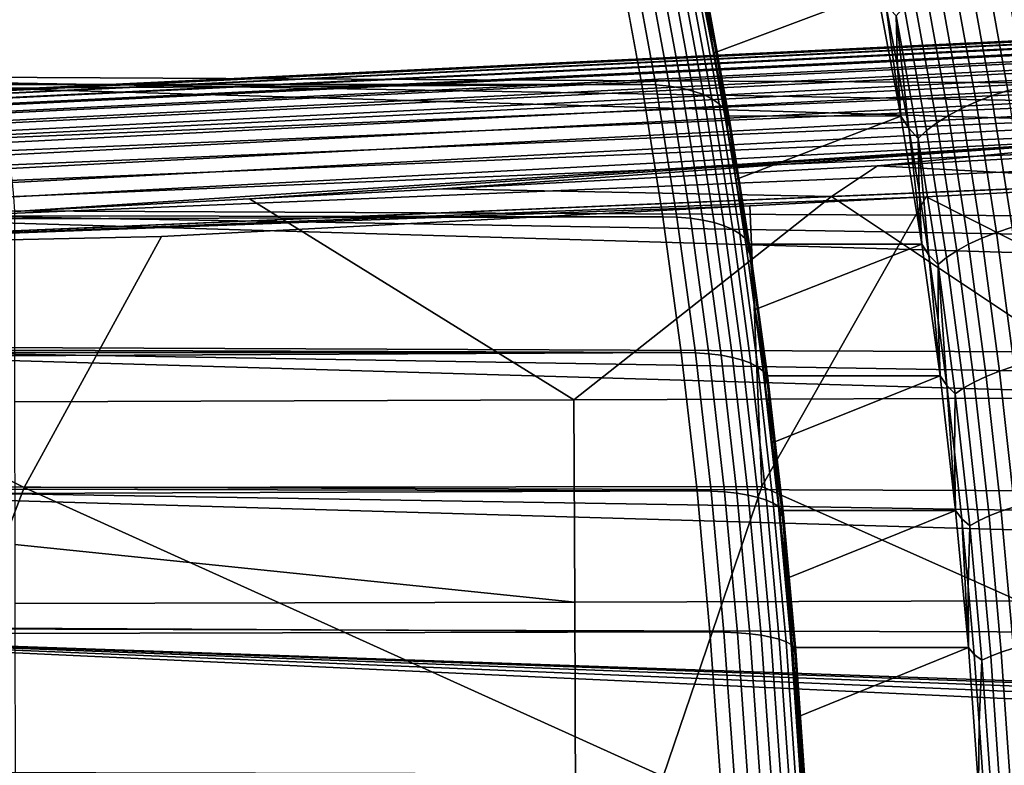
# Model space of a CAD drawing. Header units: metres. Extents: x -248 to 28, y -28 to 28.
# Tile 147 of 256: x -105.94 to -99.86, y 2.75 to 7.36. Entities that reach past the tile are written whole.
import ezdxf

# ---------------------------------------------------------------- set-up
doc = ezdxf.new("R2010")
doc.units = ezdxf.units.M
doc.layers.add('solid_10_061_053_XXX', color=7, linetype='CONTINUOUS')

msp = doc.modelspace()

# ---------------------------------------------------------------- linework, layer by layer
at = {"layer": 'solid_10_061_053_XXX'}
for points in [[(-86.407288, 6.898115, 92.987953), (-108.940269, 7.015958, 101.250389), (-108.79525, 7.818569, 101.648827), (-86.362282, 7.16465, 93.111603)], [(-86.315582, 7.428674, 93.239914), (-86.362282, 7.16465, 93.111603), (-108.79525, 7.818569, 101.648827)], [(-191.28508, 7.557479, 160.806427), (-191.248428, 7.023216, 161.096176), (-102.094978, 6.956388, 128.682907), (-102.241333, 7.75, 128.280807)], [(-102.007957, 6.953878, 128.64592), (-102.154259, 7.747204, 128.243958), (-102.241333, 7.75, 128.280807), (-102.094978, 6.956388, 128.682907)], [(-102.154259, 7.747204, 128.243958), (-102.007957, 6.953878, 128.64592), (-101.92469, 6.946273, 128.599503), (-102.070831, 7.738732, 128.197983)], [(-102.070831, 7.738732, 128.197983), (-101.92469, 6.946273, 128.599503), (-101.847351, 6.933682, 128.544662), (-101.993225, 7.724705, 128.143875)], [(-99.726402, 6.947834, 128.118622), (-99.870071, 7.743102, 127.723885), (-99.975479, 7.711198, 127.702133), (-99.832397, 6.919213, 128.09523)], [(-99.617393, 6.971745, 128.130707), (-99.761559, 7.769756, 127.734619), (-99.870071, 7.743102, 127.723885), (-99.726402, 6.947834, 128.118622)], [(-101.993225, 7.724705, 128.143875), (-101.847351, 6.933682, 128.544662), (-101.777039, 6.916285, 128.482208), (-101.922554, 7.705322, 128.082428)], [(-101.922554, 7.705322, 128.082428), (-101.777039, 6.916285, 128.482208), (-101.714767, 6.894329, 128.413025), (-101.859818, 7.680861, 128.014511)], [(-101.859818, 7.680861, 128.014511), (-101.714767, 6.894329, 128.413025), (-101.66143, 6.868129, 128.338089), (-101.805923, 7.651673, 127.941093)], [(-99.934044, 6.886244, 128.060852), (-100.076439, 7.674447, 127.669624), (-100.171684, 7.633311, 127.626778), (-100.03006, 6.849341, 128.0159)], [(-99.832397, 6.919213, 128.09523), (-99.975479, 7.711198, 127.702133), (-100.076439, 7.674447, 127.669624), (-99.934044, 6.886244, 128.060852)], [(-101.805923, 7.651673, 127.941093), (-101.66143, 6.868129, 128.338089), (-101.617775, 6.838059, 128.258499), (-101.761642, 7.618173, 127.863228)], [(-101.761642, 7.618173, 127.863228), (-101.617775, 6.838059, 128.258499), (-101.584442, 6.80455, 128.175354), (-101.7276, 7.58084, 127.782021)], [(-100.03006, 6.849341, 128.0159), (-100.171684, 7.633311, 127.626778), (-100.260025, 7.588309, 127.574127), (-100.119232, 6.80897, 127.96096)], [(-101.7276, 7.58084, 127.782021), (-101.584442, 6.80455, 128.175354), (-101.561897, 6.768079, 128.089874), (-101.704285, 7.540208, 127.698647)], [(-100.119232, 6.80897, 127.96096), (-100.260025, 7.588309, 127.574127), (-100.34034, 7.540008, 127.512344), (-100.200439, 6.765639, 127.896713)], [(-101.726471, 7.530897, 127.378181), (-101.652061, 7.149726, 127.582626), (-100.63887, 7.53124, 126.982101)], [(-101.691017, 7.451409, 127.530144), (-101.652061, 7.149726, 127.582626), (-101.726471, 7.530897, 127.378181)], [(-101.704285, 7.540208, 127.698647), (-101.561897, 6.768079, 128.089874), (-101.550461, 6.729168, 128.00325), (-101.692032, 7.496858, 127.614281)], [(-101.692032, 7.496858, 127.614281), (-101.550461, 6.729168, 128.00325), (-101.550301, 6.688373, 127.916756), (-101.691017, 7.451409, 127.530144)], [(-101.652061, 7.149726, 127.582626), (-101.581543, 6.762276, 127.776367), (-100.493835, 6.762074, 127.380577), (-100.63887, 7.53124, 126.982101)], [(-100.63887, 7.53124, 126.982101), (-100.493835, 6.762074, 127.380577), (-100.586845, 7.449351, 127.125038)], [(-100.272659, 6.719895, 127.823967), (-100.411613, 7.489016, 127.4422), (-100.472954, 7.435977, 127.364578), (-100.334984, 6.672314, 127.743645)], [(-100.200439, 6.765639, 127.896713), (-100.34034, 7.540008, 127.512344), (-100.411613, 7.489016, 127.4422), (-100.272659, 6.719895, 127.823967)], [(-101.691017, 7.451409, 127.530144), (-101.550301, 6.688373, 127.916756), (-101.652061, 7.149726, 127.582626)], [(-100.493835, 6.762074, 127.380577), (-100.514572, 7.071066, 127.323601), (-100.586845, 7.449351, 127.125038)], [(-100.523582, 7.381558, 127.280464), (-100.586845, 7.449351, 127.125038), (-100.514572, 7.071066, 127.323601)], [(-100.334984, 6.672314, 127.743645), (-100.472954, 7.435977, 127.364578), (-100.523582, 7.381558, 127.280464), (-100.386627, 6.623495, 127.656746)], [(-100.523582, 7.381558, 127.280464), (-100.514572, 7.071066, 127.323601), (-100.446068, 6.686718, 127.511833)], [(-100.386627, 6.623495, 127.656746), (-100.523582, 7.381558, 127.280464), (-100.446068, 6.686718, 127.511833)], [(-108.532867, 6.750861, 182.345596), (-108.505966, 6.781942, 182.447357), (-97.537247, 7.311859, 179.402084), (-97.563362, 7.282382, 179.302811)], [(-108.505966, 6.781942, 182.447357), (-108.477791, 6.801314, 182.551651), (-97.509949, 7.330235, 179.503677), (-97.537247, 7.311859, 179.402084)], [(-108.477791, 6.801314, 182.551651), (-108.448685, 6.808744, 182.657211), (-97.570442, 7.333025, 179.631607), (-97.509949, 7.330235, 179.503677)], [(-97.570442, 7.333025, 179.631607), (-108.448685, 6.808744, 182.657211), (-106.203148, 6.916891, 185.127808), (-98.907944, 7.268486, 183.145004)], [(-108.581589, 6.655205, 182.15451), (-108.558174, 6.708445, 182.247574), (-97.587997, 7.242138, 179.207001), (-97.610878, 7.191588, 179.115753)], [(-108.558174, 6.708445, 182.247574), (-108.532867, 6.750861, 182.345596), (-97.563362, 7.282382, 179.302811), (-97.587997, 7.242138, 179.207001)], [(-98.825607, 7.267203, 183.215652), (-98.907944, 7.268486, 183.145004), (-106.203148, 6.916891, 185.127808), (-106.179237, 6.912522, 185.215439)], [(-98.802086, 7.252796, 183.299393), (-98.825607, 7.267203, 183.215652), (-106.179237, 6.912522, 185.215439), (-106.155151, 6.897205, 185.301773)], [(-98.778709, 7.228292, 183.380783), (-98.802086, 7.252796, 183.299393), (-106.155151, 6.897205, 185.301773), (-106.131233, 6.871164, 185.385544)], [(-108.602821, 6.591783, 182.067474), (-108.581589, 6.655205, 182.15451), (-97.610878, 7.191588, 179.115753), (-97.631729, 7.131309, 179.030106)], [(-98.755806, 7.19403, 183.458725), (-98.778709, 7.228292, 183.380783), (-106.131233, 6.871164, 185.385544), (-106.107841, 6.834783, 185.465546)], [(-98.733688, 7.150485, 183.532135), (-98.755806, 7.19403, 183.458725), (-106.107841, 6.834783, 185.465546), (-106.085327, 6.788596, 185.540558)], [(-108.621613, 6.518943, 181.987564), (-108.602821, 6.591783, 182.067474), (-97.631729, 7.131309, 179.030106), (-97.650322, 7.061986, 178.951019)], [(-98.712677, 7.098256, 183.599976), (-98.733688, 7.150485, 183.532135), (-106.085327, 6.788596, 185.540558), (-106.064011, 6.733283, 185.609528)], [(-101.550301, 6.688373, 127.916756), (-101.581543, 6.762276, 127.776367), (-101.652061, 7.149726, 127.582626)], [(-108.621613, 6.518943, 181.987564), (-97.650322, 7.061986, 178.951019), (-97.666451, 6.984411, 178.87941)], [(-98.693047, 7.038066, 183.661346), (-98.712677, 7.098256, 183.599976), (-106.064011, 6.733283, 185.609528), (-106.044205, 6.669656, 185.671402)], [(-100.493835, 6.762074, 127.380577), (-100.446068, 6.686718, 127.511833), (-100.514572, 7.071066, 127.323601)], [(-191.248428, 7.023216, 161.096176), (-191.244949, 6.947944, 161.135361), (-102.094978, 6.956388, 128.682907)], [(-86.531906, 6.084289, 92.645561), (-109.069359, 6.190313, 100.895737), (-108.940269, 7.015958, 101.250389), (-86.492119, 6.357848, 92.754883)], [(-86.450569, 6.629152, 92.869034), (-86.492119, 6.357848, 92.754883), (-108.940269, 7.015958, 101.250389)], [(-86.407288, 6.898115, 92.987953), (-86.450569, 6.629152, 92.869034), (-108.940269, 7.015958, 101.250389)], [(-98.675072, 6.970748, 183.715363), (-98.693047, 7.038066, 183.661346), (-106.044205, 6.669656, 185.671402), (-106.026207, 6.598651, 185.725281)], [(-191.244949, 6.947944, 161.135361), (-191.230484, 6.458309, 161.380051), (-102.094978, 6.956388, 128.682907)], [(-191.230484, 6.458309, 161.380051), (-191.228577, 6.286695, 161.461731), (-101.964653, 6.139236, 129.04097), (-102.094978, 6.956388, 128.682907)], [(-108.621613, 6.518943, 181.987564), (-97.666451, 6.984411, 178.87941), (-97.679916, 6.899469, 178.816101), (-108.637741, 6.437561, 181.91571)], [(-98.659004, 6.897231, 183.761292), (-98.675072, 6.970748, 183.715363), (-106.026207, 6.598651, 185.725281), (-106.010284, 6.521312, 185.770386)], [(-101.877678, 6.137022, 129.00386), (-102.007957, 6.953878, 128.64592), (-102.094978, 6.956388, 128.682907), (-101.964653, 6.139236, 129.04097)], [(-102.007957, 6.953878, 128.64592), (-101.877678, 6.137022, 129.00386), (-101.794556, 6.130311, 128.957047), (-101.92469, 6.946273, 128.599503)], [(-101.92469, 6.946273, 128.599503), (-101.794556, 6.130311, 128.957047), (-101.717445, 6.119198, 128.901566), (-101.847351, 6.933682, 128.544662)], [(-108.637741, 6.437561, 181.91571), (-97.679916, 6.899469, 178.816101), (-97.690582, 6.808129, 178.761795), (-108.651016, 6.348619, 181.852798)], [(-98.645058, 6.818531, 183.798508), (-98.659004, 6.897231, 183.761292), (-106.010284, 6.521312, 185.770386), (-105.996658, 6.438776, 185.80603)], [(-101.847351, 6.933682, 128.544662), (-101.717445, 6.119198, 128.901566), (-101.647469, 6.103844, 128.838211), (-101.777039, 6.916285, 128.482208)], [(-101.777039, 6.916285, 128.482208), (-101.647469, 6.103844, 128.838211), (-101.585609, 6.084468, 128.767899), (-101.714767, 6.894329, 128.413025)], [(-101.714767, 6.894329, 128.413025), (-101.585609, 6.084468, 128.767899), (-101.532761, 6.061346, 128.69162), (-101.66143, 6.868129, 128.338089)], [(-99.807297, 6.075638, 128.409073), (-99.934044, 6.886244, 128.060852), (-100.03006, 6.849341, 128.0159), (-99.903992, 6.043088, 128.362259)], [(-99.705048, 6.104719, 128.445129), (-99.832397, 6.919213, 128.09523), (-99.934044, 6.886244, 128.060852), (-99.807297, 6.075638, 128.409073)], [(-98.633438, 6.735735, 183.826492), (-98.645058, 6.818531, 183.798508), (-105.996658, 6.438776, 185.80603), (-105.985542, 6.352255, 185.831711)], [(-101.66143, 6.868129, 128.338089), (-101.532761, 6.061346, 128.69162), (-101.48967, 6.034808, 128.610458), (-101.617775, 6.838059, 128.258499)], [(-101.617775, 6.838059, 128.258499), (-101.48967, 6.034808, 128.610458), (-101.456963, 6.005235, 128.525604), (-101.584442, 6.80455, 128.175354)], [(-99.903992, 6.043088, 128.362259), (-100.03006, 6.849341, 128.0159), (-100.119232, 6.80897, 127.96096), (-99.993912, 6.007478, 128.305267)], [(-108.651016, 6.348619, 181.852798), (-97.690582, 6.808129, 178.761795), (-97.698311, 6.711432, 178.717133), (-108.66127, 6.253188, 181.799561)], [(-101.584442, 6.80455, 128.175354), (-101.456963, 6.005235, 128.525604), (-101.435097, 5.973048, 128.438232), (-101.561897, 6.768079, 128.089874)], [(-101.581543, 6.762276, 127.776367), (-101.514984, 6.368886, 127.959229), (-100.493835, 6.762074, 127.380577)], [(-101.550301, 6.688373, 127.916756), (-101.514984, 6.368886, 127.959229), (-101.581543, 6.762276, 127.776367)], [(-101.561897, 6.768079, 128.089874), (-101.435097, 5.973048, 128.438232), (-101.424393, 5.938708, 128.349625), (-101.550461, 6.729168, 128.00325)], [(-101.514984, 6.368886, 127.959229), (-101.452446, 5.969903, 128.131058), (-100.364723, 5.969587, 127.735313), (-100.493835, 6.762074, 127.380577)], [(-100.493835, 6.762074, 127.380577), (-100.364723, 5.969587, 127.735313), (-100.446068, 6.686718, 127.511833)], [(-100.07592, 5.969258, 128.238831), (-100.200439, 6.765639, 127.896713), (-100.272659, 6.719895, 127.823967), (-100.148987, 5.92891, 128.163773)], [(-99.993912, 6.007478, 128.305267), (-100.119232, 6.80897, 127.96096), (-100.200439, 6.765639, 127.896713), (-100.07592, 5.969258, 128.238831)], [(-108.66127, 6.253188, 181.799561), (-97.698311, 6.711432, 178.717133), (-97.703018, 6.610481, 178.682602), (-108.668388, 6.152416, 181.756653)], [(-98.624298, 6.649989, 183.844864), (-98.633438, 6.735735, 183.826492), (-105.985542, 6.352255, 185.831711), (-105.977097, 6.263022, 185.847046)], [(-101.550461, 6.729168, 128.00325), (-101.424393, 5.938708, 128.349625), (-101.425003, 5.902705, 128.261017), (-101.550301, 6.688373, 127.916756)], [(-100.148987, 5.92891, 128.163773), (-100.272659, 6.719895, 127.823967), (-100.334984, 6.672314, 127.743645), (-100.212181, 5.88694, 128.081039)], [(-98.624298, 6.649989, 183.844864), (-105.977097, 6.263022, 185.847046), (-105.971436, 6.172389, 185.851822)], [(-98.624298, 6.649989, 183.844864), (-105.971436, 6.172389, 185.851822), (-104.519592, 6.249405, 185.458694)], [(-98.624298, 6.649989, 183.844864), (-104.519592, 6.249405, 185.458694), (-103.324303, 6.312814, 185.134506)], [(-98.624298, 6.649989, 183.844864), (-103.324303, 6.312814, 185.134506), (-100.638191, 6.455296, 184.404221)], [(-101.550301, 6.688373, 127.916756), (-101.425003, 5.902705, 128.261017), (-101.514984, 6.368886, 127.959229)], [(-98.624298, 6.649989, 183.844864), (-100.638191, 6.455296, 184.404221), (-98.621521, 6.562236, 183.854431)], [(-100.364723, 5.969587, 127.735313), (-100.381424, 6.296801, 127.68943), (-100.446068, 6.686718, 127.511833)], [(-100.386627, 6.623495, 127.656746), (-100.446068, 6.686718, 127.511833), (-100.381424, 6.296801, 127.68943)], [(-100.212181, 5.88694, 128.081039), (-100.334984, 6.672314, 127.743645), (-100.386627, 6.623495, 127.656746), (-100.264725, 5.84388, 127.991676)], [(-108.668388, 6.152416, 181.756653), (-97.703018, 6.610481, 178.682602), (-97.704659, 6.506427, 178.658615), (-108.672279, 6.047519, 181.724609)], [(-100.386627, 6.623495, 127.656746), (-100.381424, 6.296801, 127.68943), (-100.320694, 5.901468, 127.856293)], [(-100.264725, 5.84388, 127.991676), (-100.386627, 6.623495, 127.656746), (-100.320694, 5.901468, 127.856293)], [(-98.621521, 6.562236, 183.854431), (-100.638191, 6.455296, 184.404221), (-97.328926, 6.277977, 183.523468)], [(-108.672279, 6.047519, 181.724609), (-97.704659, 6.506427, 178.658615), (-97.703423, 6.400364, 178.645493), (-108.672897, 5.93976, 181.703796)], [(-100.638191, 6.455296, 184.404221), (-103.324303, 6.312814, 185.134506), (-100.922279, 6.264134, 184.488571)], [(-100.638191, 6.455296, 184.404221), (-100.922279, 6.264134, 184.488571), (-99.057922, 5.020885, 184.044128), (-97.328926, 6.277977, 183.523468)], [(-108.672897, 5.93976, 181.703796), (-97.703423, 6.400364, 178.645493), (-97.764343, 6.397206, 178.662369)], [(-108.672897, 5.93976, 181.703796), (-97.764343, 6.397206, 178.662369), (-100.337112, 6.263743, 179.375916)], [(-97.764343, 6.397206, 178.662369), (-95.896507, 6.269983, 178.129227), (-96.797012, 4.478408, 178.281235), (-100.337112, 6.263743, 179.375916)], [(-101.425003, 5.902705, 128.261017), (-101.452446, 5.969903, 128.131058), (-101.514984, 6.368886, 127.959229)], [(-191.228577, 6.286695, 161.461731), (-191.229233, 5.875505, 161.648621), (-101.964653, 6.139236, 129.04097)], [(-103.324303, 6.312814, 185.134506), (-104.519592, 6.249405, 185.458694), (-102.51416, 5.008899, 184.950073), (-100.922279, 6.264134, 184.488571)], [(-100.364723, 5.969587, 127.735313), (-100.320694, 5.901468, 127.856293), (-100.381424, 6.296801, 127.68943)], [(-108.672897, 5.93976, 181.703796), (-100.337112, 6.263743, 179.375916), (-101.427048, 6.207155, 179.678497)], [(-108.672897, 5.93976, 181.703796), (-101.427048, 6.207155, 179.678497), (-105.062363, 6.018218, 180.689117)], [(-104.519592, 6.249405, 185.458694), (-105.971436, 6.172389, 185.851822), (-105.969849, 4.996421, 185.858185), (-102.51416, 5.008899, 184.950073)], [(-105.062363, 6.018218, 180.689117), (-101.427048, 6.207155, 179.678497), (-101.353523, 4.473202, 179.583084), (-105.910652, 4.467623, 180.882797)], [(-100.922279, 6.264134, 184.488571), (-102.51416, 5.008899, 184.950073), (-99.057922, 5.020885, 184.044128)], [(-101.427048, 6.207155, 179.678497), (-100.337112, 6.263743, 179.375916), (-101.353523, 4.473202, 179.583084)], [(-97.336205, 2.68509, 178.369659), (-101.353523, 4.473202, 179.583084), (-100.337112, 6.263743, 179.375916), (-96.797012, 4.478408, 178.281235)], [(-86.640587, 5.25103, 92.34697), (-109.181976, 5.344098, 100.586311), (-109.069359, 6.190313, 100.895737), (-86.606148, 5.530774, 92.441582)], [(-86.569923, 5.808564, 92.541122), (-86.606148, 5.530774, 92.441582), (-109.069359, 6.190313, 100.895737)], [(-86.531906, 6.084289, 92.645561), (-86.569923, 5.808564, 92.541122), (-109.069359, 6.190313, 100.895737)], [(-191.229233, 5.875505, 161.648621), (-191.233902, 5.583372, 161.774002), (-101.8508, 5.301312, 129.35379), (-101.964653, 6.139236, 129.04097)], [(-101.76387, 5.2994, 129.316559), (-101.877678, 6.137022, 129.00386), (-101.964653, 6.139236, 129.04097), (-101.8508, 5.301312, 129.35379)], [(-101.877678, 6.137022, 129.00386), (-101.76387, 5.2994, 129.316559), (-101.680862, 5.293604, 129.269394), (-101.794556, 6.130311, 128.957047)], [(-101.794556, 6.130311, 128.957047), (-101.680862, 5.293604, 129.269394), (-101.603966, 5.284009, 129.213348), (-101.717445, 6.119198, 128.901566)], [(-101.717445, 6.119198, 128.901566), (-101.603966, 5.284009, 129.213348), (-101.534271, 5.270751, 129.149216), (-101.647469, 6.103844, 128.838211)], [(-101.647469, 6.103844, 128.838211), (-101.534271, 5.270751, 129.149216), (-101.472771, 5.254019, 129.077911), (-101.585609, 6.084468, 128.767899)], [(-101.585609, 6.084468, 128.767899), (-101.472771, 5.254019, 129.077911), (-101.420349, 5.234053, 129.000458), (-101.532761, 6.061346, 128.69162)], [(-101.532761, 6.061346, 128.69162), (-101.420349, 5.234053, 129.000458), (-101.377754, 5.211137, 128.917953), (-101.48967, 6.034808, 128.610458)], [(-101.48967, 6.034808, 128.610458), (-101.377754, 5.211137, 128.917953), (-101.345596, 5.1856, 128.831589), (-101.456963, 6.005235, 128.525604)], [(-99.794022, 5.217047, 128.664398), (-99.903992, 6.043088, 128.362259), (-99.993912, 6.007478, 128.305267), (-99.88459, 5.186312, 128.605621)], [(-99.696739, 5.245142, 128.712845), (-99.807297, 6.075638, 128.409073), (-99.903992, 6.043088, 128.362259), (-99.794022, 5.217047, 128.664398)], [(-108.672897, 5.93976, 181.703796), (-105.062363, 6.018218, 180.689117), (-105.910652, 4.467623, 180.882797), (-108.670227, 5.830436, 181.694458)], [(-101.456963, 6.005235, 128.525604), (-101.345596, 5.1856, 128.831589), (-101.324326, 5.157806, 128.742584), (-101.435097, 5.973048, 128.438232)], [(-101.452446, 5.969903, 128.131058), (-101.393974, 5.565675, 128.291718), (-100.364723, 5.969587, 127.735313)], [(-101.425003, 5.902705, 128.261017), (-101.393974, 5.565675, 128.291718), (-101.452446, 5.969903, 128.131058)], [(-101.435097, 5.973048, 128.438232), (-101.324326, 5.157806, 128.742584), (-101.314262, 5.128153, 128.652222), (-101.424393, 5.938708, 128.349625)], [(-101.339622, 5.156559, 128.441025), (-100.252007, 5.15697, 128.045013), (-100.364723, 5.969587, 127.735313), (-101.393974, 5.565675, 128.291718)], [(-100.364723, 5.969587, 127.735313), (-100.252007, 5.15697, 128.045013), (-100.320694, 5.901468, 127.856293)], [(-99.967293, 5.153323, 128.537277), (-100.07592, 5.969258, 128.238831), (-100.148987, 5.92891, 128.163773), (-100.041092, 5.118496, 128.46019)], [(-99.88459, 5.186312, 128.605621), (-99.993912, 6.007478, 128.305267), (-100.07592, 5.969258, 128.238831), (-99.967293, 5.153323, 128.537277)], [(-101.424393, 5.938708, 128.349625), (-101.314262, 5.128153, 128.652222), (-101.315536, 5.097064, 128.561783), (-101.425003, 5.902705, 128.261017)], [(-101.425003, 5.902705, 128.261017), (-101.315536, 5.097064, 128.561783), (-101.393974, 5.565675, 128.291718)], [(-100.252007, 5.15697, 128.045013), (-100.263962, 5.501104, 128.012161), (-100.320694, 5.901468, 127.856293)], [(-100.264725, 5.84388, 127.991676), (-100.320694, 5.901468, 127.856293), (-100.263962, 5.501104, 128.012161)], [(-100.041092, 5.118496, 128.46019), (-100.148987, 5.92891, 128.163773), (-100.212181, 5.88694, 128.081039), (-100.105057, 5.082271, 128.375366)], [(-100.105057, 5.082271, 128.375366), (-100.212181, 5.88694, 128.081039), (-100.264725, 5.84388, 127.991676), (-100.158386, 5.045104, 128.283844)], [(-100.264725, 5.84388, 127.991676), (-100.263962, 5.501104, 128.012161), (-100.211266, 5.096053, 128.156937)], [(-100.158386, 5.045104, 128.283844), (-100.264725, 5.84388, 127.991676), (-100.211266, 5.096053, 128.156937)], [(-106.589958, 2.677933, 181.044464), (-110.469681, 4.46244, 182.180725), (-108.670227, 5.830436, 181.694458), (-105.910652, 4.467623, 180.882797)], [(-191.233902, 5.583372, 161.774002), (-191.241592, 5.275482, 161.899353), (-101.8508, 5.301312, 129.35379)], [(-101.315536, 5.097064, 128.561783), (-101.339622, 5.156559, 128.441025), (-101.393974, 5.565675, 128.291718)], [(-100.252007, 5.15697, 128.045013), (-100.211266, 5.096053, 128.156937), (-100.263962, 5.501104, 128.012161)], [(-191.25647, 4.853518, 162.060028), (-191.26445, 4.660114, 162.129288), (-101.753799, 4.44545, 129.620285), (-101.8508, 5.301312, 129.35379)], [(-191.241592, 5.275482, 161.899353), (-191.25647, 4.853518, 162.060028), (-101.8508, 5.301312, 129.35379)], [(-86.733063, 4.401113, 92.092888), (-109.277832, 4.48017, 100.322945), (-109.181976, 5.344098, 100.586311), (-86.704048, 4.686093, 92.172607)], [(-86.673218, 4.969434, 92.257309), (-86.704048, 4.686093, 92.172607), (-109.181976, 5.344098, 100.586311)], [(-86.640587, 5.25103, 92.34697), (-86.673218, 4.969434, 92.257309), (-109.181976, 5.344098, 100.586311)], [(-101.666901, 4.443846, 129.582962), (-101.76387, 5.2994, 129.316559), (-101.8508, 5.301312, 129.35379), (-101.753799, 4.44545, 129.620285)], [(-101.76387, 5.2994, 129.316559), (-101.666901, 4.443846, 129.582962), (-101.584007, 4.438987, 129.535507), (-101.680862, 5.293604, 129.269394)], [(-101.680862, 5.293604, 129.269394), (-101.584007, 4.438987, 129.535507), (-101.507286, 4.430941, 129.478989), (-101.603966, 5.284009, 129.213348)], [(-101.603966, 5.284009, 129.213348), (-101.507286, 4.430941, 129.478989), (-101.437828, 4.419823, 129.414185), (-101.534271, 5.270751, 129.149216)], [(-101.534271, 5.270751, 129.149216), (-101.437828, 4.419823, 129.414185), (-101.37664, 4.405792, 129.342041), (-101.472771, 5.254019, 129.077911)], [(-101.472771, 5.254019, 129.077911), (-101.37664, 4.405792, 129.342041), (-101.324585, 4.389049, 129.26358), (-101.420349, 5.234053, 129.000458)], [(-101.420349, 5.234053, 129.000458), (-101.324585, 4.389049, 129.26358), (-101.28241, 4.369833, 129.179916), (-101.377754, 5.211137, 128.917953)], [(-101.377754, 5.211137, 128.917953), (-101.28241, 4.369833, 129.179916), (-101.25071, 4.348419, 129.09227), (-101.345596, 5.1856, 128.831589)], [(-101.345596, 5.1856, 128.831589), (-101.25071, 4.348419, 129.09227), (-101.229958, 4.325112, 129.001862), (-101.324326, 5.157806, 128.742584)], [(-99.791588, 4.348111, 128.86116), (-99.88459, 5.186312, 128.605621), (-99.967293, 5.153323, 128.537277), (-99.874886, 4.320454, 128.791168)], [(-99.70047, 4.373878, 128.921432), (-99.794022, 5.217047, 128.664398), (-99.88459, 5.186312, 128.605621), (-99.791588, 4.348111, 128.86116)], [(-101.339622, 5.156559, 128.441025), (-101.289452, 4.742914, 128.578888), (-100.252007, 5.15697, 128.045013)], [(-101.315536, 5.097064, 128.561783), (-101.289452, 4.742914, 128.578888), (-101.339622, 5.156559, 128.441025)], [(-101.324326, 5.157806, 128.742584), (-101.229958, 4.325112, 129.001862), (-101.220428, 4.300246, 128.910004), (-101.314262, 5.128153, 128.652222)], [(-101.314262, 5.128153, 128.652222), (-101.220428, 4.300246, 128.910004), (-101.222275, 4.274177, 128.818008), (-101.315536, 5.097064, 128.561783)], [(-101.289452, 4.742914, 128.578888), (-101.243484, 4.325103, 128.70517), (-100.155823, 4.325165, 128.30928), (-100.252007, 5.15697, 128.045013)], [(-100.252007, 5.15697, 128.045013), (-100.155823, 4.325165, 128.30928), (-100.211266, 5.096053, 128.156937)], [(-99.94931, 4.291256, 128.712372), (-100.041092, 5.118496, 128.46019), (-100.105057, 5.082271, 128.375366), (-100.013924, 4.260886, 128.625763)], [(-99.874886, 4.320454, 128.791168), (-99.967293, 5.153323, 128.537277), (-100.041092, 5.118496, 128.46019), (-99.94931, 4.291256, 128.712372)], [(-101.315536, 5.097064, 128.561783), (-101.222275, 4.274177, 128.818008), (-101.289452, 4.742914, 128.578888)], [(-100.155823, 4.325165, 128.30928), (-100.162651, 4.686542, 128.290497), (-100.211266, 5.096053, 128.156937)], [(-100.158386, 5.045104, 128.283844), (-100.211266, 5.096053, 128.156937), (-100.162651, 4.686542, 128.290497)], [(-100.013924, 4.260886, 128.625763), (-100.105057, 5.082271, 128.375366), (-100.158386, 5.045104, 128.283844), (-100.067917, 4.229726, 128.53241)], [(-102.51416, 5.008899, 184.950073), (-105.969849, 4.996421, 185.858185), (-105.968872, 4.114941, 185.862076), (-102.508194, 3.75922, 184.973831)], [(-99.057922, 5.020885, 184.044128), (-102.51416, 5.008899, 184.950073), (-102.508194, 3.75922, 184.973831), (-99.047562, 3.768857, 184.085388)], [(-100.067917, 4.229726, 128.53241), (-100.158386, 5.045104, 128.283844), (-100.162651, 4.686542, 128.290497), (-100.118149, 4.273132, 128.412766)], [(-101.222275, 4.274177, 128.818008), (-101.243484, 4.325103, 128.70517), (-101.289452, 4.742914, 128.578888)], [(-100.155823, 4.325165, 128.30928), (-100.118149, 4.273132, 128.412766), (-100.162651, 4.686542, 128.290497)], [(-191.26445, 4.660114, 162.129288), (-191.290512, 4.113628, 162.310425), (-101.753799, 4.44545, 129.620285)], [(-191.290512, 4.113628, 162.310425), (-191.294769, 4.030633, 162.336029), (-101.673988, 3.574546, 129.839569), (-101.753799, 4.44545, 129.620285)], [(-86.809143, 3.537375, 91.88385), (-109.35672, 3.601506, 100.106201), (-109.277832, 4.48017, 100.322945), (-86.785622, 3.826649, 91.948494)], [(-86.760254, 4.114597, 92.018181), (-86.785622, 3.826649, 91.948494), (-109.277832, 4.48017, 100.322945)], [(-86.733063, 4.401113, 92.092888), (-86.760254, 4.114597, 92.018181), (-109.277832, 4.48017, 100.322945)], [(-102.248161, 0.889729, 179.765625), (-106.589958, 2.677933, 181.044464), (-105.910652, 4.467623, 180.882797), (-101.962967, 2.681633, 179.707443)], [(-101.962967, 2.681633, 179.707443), (-105.910652, 4.467623, 180.882797), (-101.353523, 4.473202, 179.583084)], [(-101.962967, 2.681633, 179.707443), (-101.353523, 4.473202, 179.583084), (-97.336205, 2.68509, 178.369659)], [(-101.58712, 3.573256, 129.802155), (-101.666901, 4.443846, 129.582962), (-101.753799, 4.44545, 129.620285), (-101.673988, 3.574546, 129.839569)], [(-101.666901, 4.443846, 129.582962), (-101.58712, 3.573256, 129.802155), (-101.504311, 3.569349, 129.754471), (-101.584007, 4.438987, 129.535507)], [(-101.584007, 4.438987, 129.535507), (-101.504311, 3.569349, 129.754471), (-101.427734, 3.562879, 129.697556), (-101.507286, 4.430941, 129.478989)], [(-101.507286, 4.430941, 129.478989), (-101.427734, 3.562879, 129.697556), (-101.358475, 3.553939, 129.632202), (-101.437828, 4.419823, 129.414185)], [(-101.437828, 4.419823, 129.414185), (-101.358475, 3.553939, 129.632202), (-101.297539, 3.542657, 129.559372), (-101.37664, 4.405792, 129.342041)], [(-101.37664, 4.405792, 129.342041), (-101.297539, 3.542657, 129.559372), (-101.245781, 3.529194, 129.480072), (-101.324585, 4.389049, 129.26358)], [(-101.324585, 4.389049, 129.26358), (-101.245781, 3.529194, 129.480072), (-101.203949, 3.513743, 129.395477), (-101.28241, 4.369833, 129.179916)], [(-101.28241, 4.369833, 129.179916), (-101.203949, 3.513743, 129.395477), (-101.172638, 3.496524, 129.306763), (-101.25071, 4.348419, 129.09227)], [(-101.25071, 4.348419, 129.09227), (-101.172638, 3.496524, 129.306763), (-101.152306, 3.477783, 129.21521), (-101.229958, 4.325112, 129.001862)], [(-101.243484, 4.325103, 128.70517), (-101.201775, 3.903493, 128.819763), (-100.155823, 4.325165, 128.30928)], [(-101.222275, 4.274177, 128.818008), (-101.201775, 3.903493, 128.819763), (-101.243484, 4.325103, 128.70517)], [(-101.229958, 4.325112, 129.001862), (-101.152306, 3.477783, 129.21521), (-101.143227, 3.457789, 129.122131), (-101.220428, 4.300246, 128.910004)], [(-101.201775, 3.903493, 128.819763), (-101.16436, 3.478455, 128.922577), (-100.07666, 3.478103, 128.526764), (-100.155823, 4.325165, 128.30928)], [(-100.155823, 4.325165, 128.30928), (-100.07666, 3.478103, 128.526764), (-100.118149, 4.273132, 128.412766)], [(-99.798859, 3.473387, 129.000046), (-99.874886, 4.320454, 128.791168), (-99.94931, 4.291256, 128.712372), (-99.873795, 3.449904, 128.919846)], [(-99.715073, 3.49563, 129.071365), (-99.791588, 4.348111, 128.86116), (-99.874886, 4.320454, 128.791168), (-99.798859, 3.473387, 129.000046)], [(-101.220428, 4.300246, 128.910004), (-101.143227, 3.457789, 129.122131), (-101.145538, 3.436827, 129.028854), (-101.222275, 4.274177, 128.818008)], [(-101.222275, 4.274177, 128.818008), (-101.145538, 3.436827, 129.028854), (-101.201775, 3.903493, 128.819763)], [(-100.07666, 3.478103, 128.526764), (-100.077774, 3.855967, 128.523712), (-100.118149, 4.273132, 128.412766)], [(-100.067917, 4.229726, 128.53241), (-100.118149, 4.273132, 128.412766), (-100.077774, 3.855967, 128.523712)], [(-99.938942, 3.425479, 128.831757), (-100.013924, 4.260886, 128.625763), (-100.067917, 4.229726, 128.53241), (-99.993484, 3.400418, 128.736893)], [(-99.873795, 3.449904, 128.919846), (-99.94931, 4.291256, 128.712372), (-100.013924, 4.260886, 128.625763), (-99.938942, 3.425479, 128.831757)], [(-99.993484, 3.400418, 128.736893), (-100.067917, 4.229726, 128.53241), (-100.077774, 3.855967, 128.523712), (-100.04155, 3.435632, 128.62323)], [(-102.508194, 3.75922, 184.973831), (-105.968872, 4.114941, 185.862076), (-105.968529, 3.749192, 185.86348)], [(-191.294769, 4.030633, 162.336029), (-191.329575, 3.386959, 162.517532), (-101.673988, 3.574546, 129.839569)], [(-101.145538, 3.436827, 129.028854), (-101.16436, 3.478455, 128.922577), (-101.201775, 3.903493, 128.819763)], [(-100.07666, 3.478103, 128.526764), (-100.04155, 3.435632, 128.62323), (-100.077774, 3.855967, 128.523712)], [(-102.508194, 3.75922, 184.973831), (-105.968529, 3.749192, 185.86348), (-105.967583, 2.501956, 185.867264), (-102.503967, 2.508956, 184.990723)], [(-99.047562, 3.768857, 184.085388), (-102.508194, 3.75922, 184.973831), (-102.503967, 2.508956, 184.990723), (-99.040222, 2.515688, 184.1147)], [(-109.35672, 3.601506, 100.106201), (-91.42411, 2.773592, 93.398926), (-91.653229, 2.675599, 93.464157), (-109.418427, 2.711087, 99.936668)], [(-109.35672, 3.601506, 100.106201), (-90.468918, 2.95, 93.08564), (-90.709946, 2.938886, 93.171143)], [(-86.809143, 3.537375, 91.88385), (-86.840981, 3.101201, 91.796379), (-90.468918, 2.95, 93.08564), (-109.35672, 3.601506, 100.106201)], [(-109.35672, 3.601506, 100.106201), (-90.709946, 2.938886, 93.171143), (-90.950165, 2.905719, 93.251968)], [(-109.35672, 3.601506, 100.106201), (-90.950165, 2.905719, 93.251968), (-91.188797, 2.850566, 93.328011)], [(-109.35672, 3.601506, 100.106201), (-91.188797, 2.850566, 93.328011), (-91.42411, 2.773592, 93.398926)], [(-191.330109, 3.377132, 162.520065), (-191.365997, 2.726716, 162.67218), (-101.611626, 2.691547, 130.010895), (-101.673988, 3.574546, 129.839569)], [(-191.329575, 3.386959, 162.517532), (-191.330109, 3.377132, 162.520065), (-101.673988, 3.574546, 129.839569)], [(-101.52478, 2.690576, 129.973434), (-101.58712, 3.573256, 129.802155), (-101.673988, 3.574546, 129.839569), (-101.611626, 2.691547, 130.010895)], [(-101.58712, 3.573256, 129.802155), (-101.52478, 2.690576, 129.973434), (-101.442039, 2.687634, 129.925552), (-101.504311, 3.569349, 129.754471)], [(-101.504311, 3.569349, 129.754471), (-101.442039, 2.687634, 129.925552), (-101.365578, 2.682762, 129.868317), (-101.427734, 3.562879, 129.697556)], [(-101.427734, 3.562879, 129.697556), (-101.365578, 2.682762, 129.868317), (-101.296478, 2.67603, 129.802551), (-101.358475, 3.553939, 129.632202)], [(-101.358475, 3.553939, 129.632202), (-101.296478, 2.67603, 129.802551), (-101.235733, 2.667535, 129.729172), (-101.297539, 3.542657, 129.559372)], [(-101.297539, 3.542657, 129.559372), (-101.235733, 2.667535, 129.729172), (-101.184212, 2.657398, 129.649231), (-101.245781, 3.529194, 129.480072)], [(-101.245781, 3.529194, 129.480072), (-101.184212, 2.657398, 129.649231), (-101.142654, 2.645764, 129.563889), (-101.203949, 3.513743, 129.395477)], [(-101.203949, 3.513743, 129.395477), (-101.142654, 2.645764, 129.563889), (-101.111641, 2.632798, 129.47435), (-101.172638, 3.496524, 129.306763)], [(-101.172638, 3.496524, 129.306763), (-101.111641, 2.632798, 129.47435), (-101.091629, 2.618687, 129.381912), (-101.152306, 3.477783, 129.21521)], [(-101.16436, 3.478455, 128.922577), (-101.131264, 3.050362, 129.013489), (-100.07666, 3.478103, 128.526764)], [(-101.145538, 3.436827, 129.028854), (-101.131264, 3.050362, 129.013489), (-101.16436, 3.478455, 128.922577)], [(-101.152306, 3.477783, 129.21521), (-101.091629, 2.618687, 129.381912), (-101.082901, 2.603631, 129.287872), (-101.143227, 3.457789, 129.122131)], [(-101.102531, 2.619589, 129.092453), (-100.01487, 2.61978, 128.696548), (-100.07666, 3.478103, 128.526764), (-101.131264, 3.050362, 129.013489)], [(-100.07666, 3.478103, 128.526764), (-100.01487, 2.61978, 128.696548), (-100.009499, 3.012326, 128.711288), (-100.04155, 3.435632, 128.62323)], [(-99.739388, 2.61486, 129.163437), (-99.798859, 3.473387, 129.000046), (-99.873795, 3.449904, 128.919846), (-99.814728, 2.597159, 129.082123)], [(-101.143227, 3.457789, 129.122131), (-101.082901, 2.603631, 129.287872), (-101.085579, 2.587847, 129.193573), (-101.145538, 3.436827, 129.028854)], [(-101.145538, 3.436827, 129.028854), (-101.085579, 2.587847, 129.193573), (-101.131264, 3.050362, 129.013489)], [(-99.993484, 3.400418, 128.736893), (-100.04155, 3.435632, 128.62323), (-100.009499, 3.012326, 128.711288)], [(-99.880295, 2.578748, 128.992889), (-99.938942, 3.425479, 128.831757), (-99.993484, 3.400418, 128.736893), (-99.935265, 2.559857, 128.896851)], [(-99.814728, 2.597159, 129.082123), (-99.873795, 3.449904, 128.919846), (-99.938942, 3.425479, 128.831757), (-99.880295, 2.578748, 128.992889)], [(-99.935265, 2.559857, 128.896851), (-99.993484, 3.400418, 128.736893), (-100.009499, 3.012326, 128.711288), (-99.981644, 2.586492, 128.787827)], [(-101.085579, 2.587847, 129.193573), (-101.102531, 2.619589, 129.092453), (-101.131264, 3.050362, 129.013489)], [(-100.01487, 2.61978, 128.696548), (-99.970543, 1.751716, 128.818314), (-99.981644, 2.586492, 128.787827), (-100.009499, 3.012326, 128.711288)]]:
    msp.add_3dface(points, dxfattribs=at)

doc.saveas('drawing.dxf')
